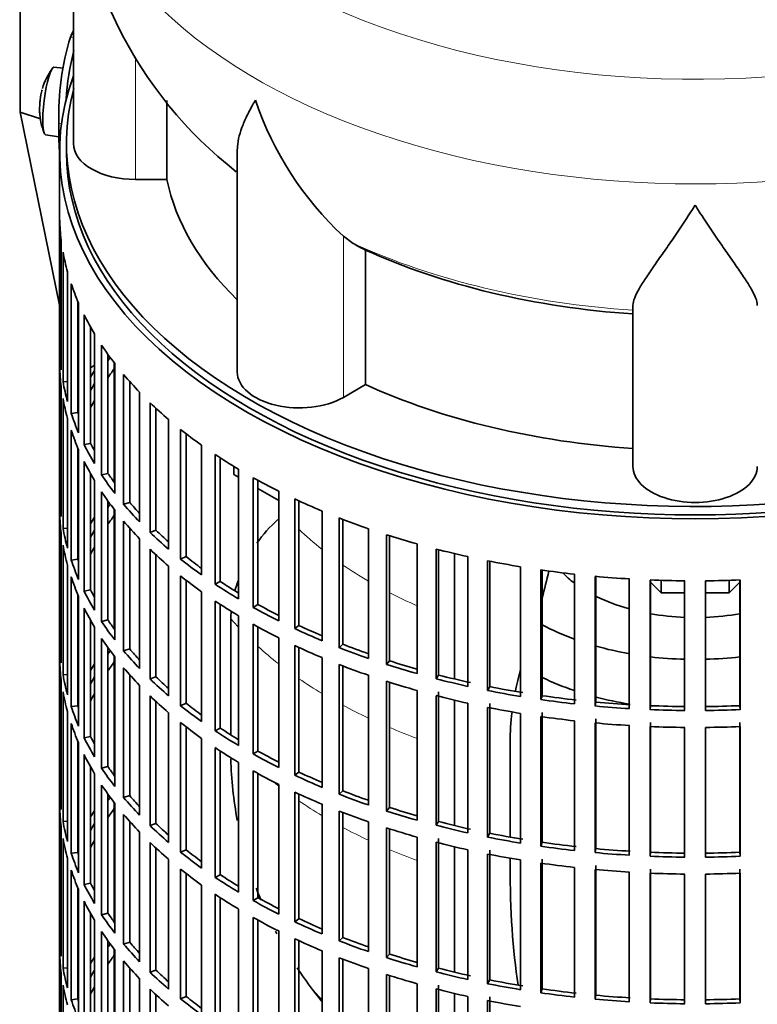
# Model space of a CAD drawing. Header units: millimetres. Extents: x 166 to 773, y -2956 to 2086.
# Tile 3 of 22: x 578 to 685, y -2845 to -2703. Entities that reach past the tile are written whole.
import ezdxf

# ---------------------------------------------------------------- set-up
doc = ezdxf.new("R2010")
doc.units = ezdxf.units.MM
for name, color, linetype in [('M5X8_UNI7687', 7, 'Continuous'), ('VSI134_DIFFUSORE', 7, 'Continuous'), ('VSI134_FILTRO_A', 7, 'Continuous'), ('VSI134_GIUNTO_8×', 7, 'Continuous'), ('VSI134_SUPPORTO_', 7, 'Continuous'), ('VSI134_TERMINALE', 7, 'Continuous')]:
    doc.layers.add(name, color=color, linetype=linetype)

# ---------------------------------------------------------------- blocks, each defined once
blk = doc.blocks.new('SE4')
at = {"layer": 'M5X8_UNI7687', "color": 7, "linetype": 'Continuous', "lineweight": 35}
for p, q in [((584.06, -2709.93), (582.75, -2709.81)), ((581.55, -2719.59), (583.47, -2719.89))]:
    blk.add_line(p, q, dxfattribs=at)
for start, end in [(144.9873, 163.3043), (166.4722, 175.0433), (182.7249, 201.02)]:
    blk.add_arc((590.66, -2715.75), 10, start, end, dxfattribs=at)
for centre, major_axis, ratio, start_param, end_param in [((582.15, -2714.7), (0.6, 4.89), 0.169759, 0.004788, 3.136805), ((590.68, -2715.66), (9.78, -2.08), 0.810411, 3.076577, 3.120069), ((589.14, -2713.75), (-7.36, -5.62), 0.747167, 5.690056, 5.839748), ((590.65, -2715.87), (9.94, -1.06), 0.589949, 3.115062, 3.229621)]:
    blk.add_ellipse(centre, major_axis=major_axis, ratio=ratio, start_param=start_param, end_param=end_param, dxfattribs=at)
at = {"layer": 'VSI134_DIFFUSORE', "color": 7, "linetype": 'Continuous', "lineweight": 35}
for p, q in [((585.57, -2677.8), (585.57, -2720.86)), ((599.09, -2726.05), (599.09, -2714.6)), ((609.29, -2721.76), (609.29, -2753.93)), ((594.57, -2726.05), (599.09, -2726.05)), ((626.08, -2735.3), (624.65, -2734.25)), ((627.86, -2755.75), (627.86, -2736.27)), ((666.57, -2767.62), (666.57, -2744.28)), ((624.65, -2757.6), (627.86, -2755.75))]:
    blk.add_line(p, q, dxfattribs=at)
at = {"layer": 'VSI134_DIFFUSORE', "color": 4, "linetype": 'Continuous', "lineweight": 9}
for p, q in [((594.57, -2726.05), (594.57, -2708.28)), ((624.65, -2757.6), (624.65, -2734.25))]:
    blk.add_line(p, q, dxfattribs=at)
at = {"layer": 'VSI134_DIFFUSORE', "color": 7, "linetype": 'Continuous', "lineweight": 35}
for centre, radius, start, end in [((646.89, -2676.69), 61.25, 181.0552, 231.9622), ((657.15, -2699.3), 47.73, 198.6373, 227.0857), ((633.99, -2722.91), 14.7, 237.4509, 245.3566)]:
    blk.add_arc(centre, radius, start, end, dxfattribs=at)
at = {"layer": 'VSI134_DIFFUSORE', "color": 4, "linetype": 'Continuous', "lineweight": 9}
for centre, major_axis, start_param, end_param in [((675.57, -2662.08), (85.67, 0), 2.812965, 6.283185), ((675.57, -2674.84), (-89.83, 0), 0, 3.209638), ((675.57, -2699.38), (-79.5, 0), 0.898849, 1.457346)]:
    blk.add_ellipse(centre, major_axis=major_axis, ratio=0.57735, start_param=start_param, end_param=end_param, dxfattribs=at)
at = {"layer": 'VSI134_DIFFUSORE', "color": 7, "linetype": 'Continuous', "lineweight": 35}
for centre, major_axis, start_param, end_param in [((594.57, -2720.86), (9, 0), 3.141593, 4.712389), ((675.57, -2720.86), (-77, 0), 0.117151, 0.534109), ((675.57, -2701.38), (-77, 0), 0.902549, 1.453645), ((618.29, -2753.93), (9, 0), 3.141593, 5.497787), ((675.57, -2720.86), (-77, 0), 0.902549, 1.453645), ((675.57, -2767.62), (-9, 0), 0, 3.141593)]:
    blk.add_ellipse(centre, major_axis=major_axis, ratio=0.57735, start_param=start_param, end_param=end_param, dxfattribs=at)
for points, knots in [([(609.29, -2721.78), (609.29, -2721.62), (609.3, -2721.46), (609.38, -2720.29), (609.67, -2719.23), (610.34, -2717.56), (610.6, -2716.99), (611.06, -2716.1), (611.22, -2715.79), (611.47, -2715.33), (611.6, -2715.1), (611.74, -2714.87), (611.83, -2714.71), (611.88, -2714.63), (611.93, -2714.55)], [0.4600931, 0.4600931, 0.4600931, 0.4600931, 0.5, 0.5, 0.75, 0.75, 0.875, 0.875, 0.9375, 0.9375, 0.96875, 0.984375, 0.984375, 1, 1, 1, 1]), ([(675.57, -2729.77), (675.43, -2729.98), (675.3, -2730.19), (675.03, -2730.61), (674.9, -2730.82), (674.5, -2731.44), (674.24, -2731.84), (673.45, -2733.03), (672.94, -2733.8), (671.92, -2735.28), (671.43, -2735.99), (670.48, -2737.34), (670.03, -2737.99), (669.18, -2739.21), (668.79, -2739.79), (668.25, -2740.61), (668.08, -2740.87), (667.75, -2741.39), (667.6, -2741.64), (667.19, -2742.36), (666.97, -2742.8), (666.66, -2743.6), (666.57, -2743.96), (666.57, -2744.28)], [0, 0, 0, 0, 0.03125, 0.03125, 0.0625, 0.0625, 0.125, 0.125, 0.25, 0.25, 0.375, 0.375, 0.5, 0.5, 0.625, 0.625, 0.6875, 0.6875, 0.75, 0.75, 0.875, 0.875, 1, 1, 1, 1]), ([(684.57, -2744.28), (684.57, -2743.96), (684.48, -2743.6), (684.16, -2742.8), (683.94, -2742.36), (683.53, -2741.64), (683.38, -2741.39), (683.06, -2740.87), (682.89, -2740.61), (682.35, -2739.79), (681.95, -2739.21), (681.1, -2737.99), (680.65, -2737.35), (679.71, -2735.99), (679.21, -2735.28), (678.2, -2733.8), (677.68, -2733.04), (676.89, -2731.85), (676.63, -2731.44), (676.23, -2730.82), (676.1, -2730.61), (675.83, -2730.19), (675.7, -2729.98), (675.57, -2729.77)], [0, 0, 0, 0, 0.125, 0.125, 0.25, 0.25, 0.3125, 0.3125, 0.375, 0.375, 0.5, 0.5, 0.625, 0.625, 0.75, 0.75, 0.875, 0.875, 0.9375, 0.9375, 0.96875, 0.96875, 1, 1, 1, 1])]:
    blk.add_open_spline(points, degree=3, knots=knots, dxfattribs=at)
at = {"layer": 'VSI134_FILTRO_A', "color": 7, "linetype": 'Continuous', "lineweight": 35}
for p, q in [((583.57, -2722.08), (583.57, -2886.2)), ((583.58, -2731.94), (583.58, -2750.72)), ((583.8, -2734.82), (583.8, -2753.6)), ((584.06, -2736.56), (584.06, -2755.34)), ((584.71, -2739.43), (584.71, -2758.2)), ((585.24, -2741.15), (585.24, -2759.93)), ((586.22, -2743.72), (586.22, -2759.8)), ((586.32, -2743.97), (586.32, -2762.74)), ((587.1, -2745.65), (587.1, -2764.43)), ((588.06, -2747.46), (588.06, -2764.26)), ((588.61, -2748.41), (588.61, -2767.19)), ((589.64, -2750.05), (589.64, -2768.83)), ((583.8, -2750.71), (583.58, -2750.72)), ((590.57, -2751.39), (590.57, -2768.61)), ((591.56, -2752.72), (591.56, -2771.5)), ((583.58, -2753.17), (583.58, -2771.95)), ((592.84, -2754.3), (592.84, -2773.08)), ((584.71, -2755.29), (584.06, -2755.34)), ((593.72, -2755.33), (593.72, -2772.81)), ((583.8, -2756.05), (583.8, -2774.83)), ((595.15, -2756.86), (595.15, -2775.64)), ((584.06, -2757.79), (584.06, -2776.57)), ((596.66, -2758.38), (596.66, -2777.15)), ((586.22, -2759.8), (585.24, -2759.93)), ((597.5, -2759.17), (597.5, -2776.84)), ((584.71, -2760.65), (584.71, -2779.43)), ((599.35, -2760.81), (599.35, -2779.59)), ((585.24, -2762.38), (585.24, -2781.16)), ((601.08, -2762.24), (601.08, -2781.02)), ((601.88, -2762.86), (601.88, -2780.67)), ((588.06, -2764.26), (587.1, -2764.43)), ((604.13, -2764.53), (604.13, -2783.31)), ((586.22, -2764.95), (586.22, -2781.03)), ((586.32, -2765.19), (586.32, -2783.97)), ((606.07, -2765.87), (606.07, -2784.65)), ((587.1, -2766.88), (587.1, -2785.66)), ((606.81, -2766.36), (606.81, -2784.26)), ((588.06, -2768.69), (588.06, -2785.49)), ((590.57, -2768.61), (589.64, -2768.83)), ((609.45, -2768), (609.45, -2786.78)), ((588.61, -2769.64), (588.61, -2788.42)), ((611.59, -2769.24), (611.59, -2788.02)), ((612.27, -2769.61), (612.27, -2787.59)), ((589.64, -2771.28), (589.64, -2790.06)), ((615.28, -2771.19), (615.28, -2789.97)), ((583.8, -2771.94), (583.58, -2771.95)), ((590.57, -2772.62), (590.57, -2789.84)), ((593.72, -2772.81), (592.84, -2773.08)), ((617.6, -2772.31), (617.6, -2791.09)), ((618.21, -2772.59), (618.21, -2790.63)), ((583.58, -2774.4), (583.58, -2793.18)), ((591.56, -2773.95), (591.56, -2792.72)), ((621.56, -2774.07), (621.56, -2792.85)), ((592.84, -2775.53), (592.84, -2794.31)), ((624.04, -2775.07), (624.04, -2793.85)), ((624.58, -2775.28), (624.58, -2793.36)), ((583.8, -2777.28), (583.8, -2796.06)), ((584.71, -2776.52), (584.06, -2776.57)), ((593.72, -2776.55), (593.72, -2794.04)), ((597.5, -2776.84), (596.66, -2777.15)), ((628.26, -2776.62), (628.26, -2795.4)), ((595.15, -2778.09), (595.15, -2796.87)), ((630.88, -2777.49), (630.88, -2796.27)), ((631.34, -2777.64), (631.34, -2795.76)), ((584.06, -2779.02), (584.06, -2797.8)), ((596.66, -2779.6), (596.66, -2798.38)), ((635.32, -2778.83), (635.32, -2797.61)), ((638.06, -2779.57), (638.06, -2798.35)), ((638.44, -2779.66), (638.44, -2797.81)), ((586.22, -2781.03), (585.24, -2781.16)), ((597.5, -2780.4), (597.5, -2798.07)), ((601.88, -2780.67), (601.08, -2781.02)), ((642.68, -2780.67), (642.68, -2799.45)), ((645.53, -2781.27), (645.53, -2800.05)), ((645.83, -2781.33), (645.83, -2799.5)), ((584.71, -2781.88), (584.71, -2800.66)), ((599.35, -2782.04), (599.35, -2800.82)), ((650.3, -2782.14), (650.3, -2800.92)), ((653.22, -2782.59), (653.22, -2801.37)), ((653.44, -2782.62), (653.44, -2800.81)), ((585.24, -2783.6), (585.24, -2802.38)), ((601.08, -2783.47), (601.08, -2802.25)), ((601.88, -2784.09), (601.88, -2801.9)), ((606.81, -2784.26), (606.07, -2784.65)), ((658.1, -2783.21), (658.1, -2801.99)), ((661.08, -2783.52), (661.08, -2802.3)), ((661.21, -2783.53), (661.21, -2801.72)), ((666.04, -2783.89), (666.04, -2802.67)), ((669.06, -2784.05), (669.06, -2802.83)), ((669.1, -2784.05), (669.1, -2802.25)), ((674.05, -2784.17), (674.05, -2802.95)), ((677.08, -2784.17), (677.08, -2802.95)), ((682.03, -2784.05), (682.03, -2802.25)), ((682.07, -2784.05), (682.07, -2802.83)), ((588.06, -2785.49), (587.1, -2785.66)), ((604.13, -2785.76), (604.13, -2804.54)), ((586.22, -2786.18), (586.22, -2802.26)), ((586.32, -2786.42), (586.32, -2805.2)), ((606.07, -2787.1), (606.07, -2805.88)), ((587.1, -2788.11), (587.1, -2806.89)), ((606.81, -2787.59), (606.81, -2805.49)), ((612.27, -2787.59), (611.59, -2788.02)), ((588.06, -2789.92), (588.06, -2806.72)), ((590.57, -2789.84), (589.64, -2790.06)), ((609.45, -2789.23), (609.45, -2808.01)), ((588.61, -2790.86), (588.61, -2809.64)), ((611.59, -2790.46), (611.59, -2809.24)), ((612.27, -2790.84), (612.27, -2808.82)), ((618.21, -2790.63), (617.6, -2791.09)), ((589.64, -2792.51), (589.64, -2811.29)), ((615.28, -2792.41), (615.28, -2811.19)), ((583.8, -2793.17), (583.58, -2793.18)), ((590.57, -2793.85), (590.57, -2811.07)), ((593.72, -2794.04), (592.84, -2794.31)), ((617.6, -2793.54), (617.6, -2812.32)), ((618.21, -2793.82), (618.21, -2811.86)), ((624.58, -2793.36), (624.04, -2793.85)), ((583.58, -2795.62), (583.58, -2814.4)), ((591.56, -2795.17), (591.56, -2813.95)), ((621.56, -2795.3), (621.56, -2814.08)), ((631.34, -2795.76), (630.88, -2796.27)), ((592.84, -2796.76), (592.84, -2815.54)), ((624.04, -2796.3), (624.04, -2815.08)), ((624.58, -2796.51), (624.58, -2814.59)), ((583.8, -2798.51), (583.8, -2817.29)), ((584.71, -2797.75), (584.06, -2797.8)), ((593.72, -2797.78), (593.72, -2815.27)), ((597.5, -2798.07), (596.66, -2798.38)), ((628.26, -2797.85), (628.26, -2816.63)), ((630.88, -2798.72), (630.88, -2817.5)), ((638.44, -2797.81), (638.06, -2798.35)), ((595.15, -2799.32), (595.15, -2818.1)), ((631.34, -2798.87), (631.34, -2816.99)), ((635.32, -2800.06), (635.32, -2818.84)), ((645.83, -2799.5), (645.53, -2800.05)), ((584.06, -2800.25), (584.06, -2819.03)), ((596.66, -2800.83), (596.66, -2819.61)), ((638.06, -2800.8), (638.06, -2819.57)), ((638.44, -2800.26), (638.44, -2819.04)), ((653.44, -2800.81), (653.22, -2801.37)), ((586.22, -2802.26), (585.24, -2802.38)), ((597.5, -2801.63), (597.5, -2819.3)), ((601.88, -2801.9), (601.08, -2802.25)), ((642.68, -2801.9), (642.68, -2820.68)), ((645.53, -2802.5), (645.53, -2821.28)), ((645.83, -2801.95), (645.83, -2820.73)), ((661.21, -2801.72), (661.08, -2802.3)), ((669.1, -2802.25), (669.06, -2802.83)), ((682.03, -2802.25), (682.07, -2802.83)), ((584.71, -2803.11), (584.71, -2821.89)), ((599.35, -2803.27), (599.35, -2822.05)), ((650.3, -2803.37), (650.3, -2822.15)), ((653.22, -2803.82), (653.22, -2822.6)), ((653.44, -2803.25), (653.44, -2822.03)), ((658.1, -2804.44), (658.1, -2823.22)), ((661.21, -2804.17), (661.21, -2822.95)), ((585.24, -2804.83), (585.24, -2823.61)), ((601.08, -2804.7), (601.08, -2823.48)), ((601.88, -2805.32), (601.88, -2823.13)), ((606.81, -2805.49), (606.07, -2805.88)), ((661.08, -2804.75), (661.08, -2823.53)), ((666.04, -2805.12), (666.04, -2823.9)), ((669.06, -2805.28), (669.06, -2824.06)), ((669.1, -2804.7), (669.1, -2823.48)), ((674.05, -2805.4), (674.05, -2824.18)), ((677.08, -2805.4), (677.08, -2824.18)), ((682.03, -2804.7), (682.03, -2823.48)), ((682.07, -2805.28), (682.07, -2824.06)), ((588.06, -2806.72), (587.1, -2806.89)), ((604.13, -2806.99), (604.13, -2825.77)), ((586.22, -2807.41), (586.22, -2823.49)), ((586.32, -2807.65), (586.32, -2826.43)), ((606.07, -2808.33), (606.07, -2827.11)), ((587.1, -2809.34), (587.1, -2828.12)), ((606.81, -2808.81), (606.81, -2826.72)), ((612.27, -2808.82), (611.59, -2809.24)), ((588.06, -2811.15), (588.06, -2827.95)), ((590.57, -2811.07), (589.64, -2811.29)), ((609.45, -2810.46), (609.45, -2829.24)), ((588.61, -2812.09), (588.61, -2830.87)), ((611.59, -2811.69), (611.59, -2830.47)), ((612.27, -2812.07), (612.27, -2830.05)), ((618.21, -2811.86), (617.6, -2812.32)), ((583.8, -2814.4), (583.58, -2814.4)), ((589.64, -2813.74), (589.64, -2832.52)), ((615.28, -2813.64), (615.28, -2832.42)), ((590.57, -2815.08), (590.57, -2832.29)), ((593.72, -2815.27), (592.84, -2815.54)), ((617.6, -2814.77), (617.6, -2833.55)), ((618.21, -2815.05), (618.21, -2833.09)), ((624.58, -2814.59), (624.04, -2815.08)), ((583.58, -2816.85), (583.58, -2835.63)), ((591.56, -2816.4), (591.56, -2835.18)), ((621.56, -2816.52), (621.56, -2835.3)), ((631.34, -2816.99), (630.88, -2817.5)), ((592.84, -2817.99), (592.84, -2836.77)), ((624.04, -2817.53), (624.04, -2836.31)), ((624.58, -2817.74), (624.58, -2835.82)), ((583.8, -2819.74), (583.8, -2838.52)), ((584.71, -2818.98), (584.06, -2819.03)), ((593.72, -2819.01), (593.72, -2836.5)), ((597.5, -2819.3), (596.66, -2819.61)), ((628.26, -2819.08), (628.26, -2837.86)), ((630.88, -2819.95), (630.88, -2838.73)), ((631.34, -2820.1), (631.34, -2838.22)), ((638.44, -2819.04), (638.06, -2819.57)), ((584.06, -2821.48), (584.06, -2840.26)), ((595.15, -2820.55), (595.15, -2839.33)), ((635.32, -2821.29), (635.32, -2840.06)), ((638.44, -2821.49), (638.44, -2840.27)), ((645.83, -2820.73), (645.53, -2821.28)), ((596.66, -2822.06), (596.66, -2840.84)), ((597.5, -2822.86), (597.5, -2840.53)), ((638.06, -2822.02), (638.06, -2840.8)), ((653.44, -2822.03), (653.22, -2822.6)), ((661.21, -2822.95), (661.08, -2823.53)), ((584.71, -2824.34), (584.71, -2843.12)), ((586.22, -2823.49), (585.24, -2823.61)), ((601.88, -2823.13), (601.08, -2823.48)), ((642.68, -2823.13), (642.68, -2841.91)), ((645.53, -2823.73), (645.53, -2842.51)), ((645.83, -2823.18), (645.83, -2841.96)), ((669.1, -2823.48), (669.06, -2824.06)), ((682.03, -2823.48), (682.07, -2824.06)), ((599.35, -2824.5), (599.35, -2843.28)), ((650.3, -2824.59), (650.3, -2843.37)), ((653.22, -2825.05), (653.22, -2843.83)), ((653.44, -2824.48), (653.44, -2843.26)), ((658.1, -2825.67), (658.1, -2844.45)), ((661.21, -2825.4), (661.21, -2844.18)), ((585.24, -2826.06), (585.24, -2844.84)), ((601.08, -2825.93), (601.08, -2844.71)), ((601.88, -2826.55), (601.88, -2844.36)), ((606.81, -2826.72), (606.07, -2827.11)), ((661.08, -2825.98), (661.08, -2844.76)), ((666.04, -2826.35), (666.04, -2845.13)), ((669.06, -2826.5), (669.06, -2845.28)), ((669.1, -2825.93), (669.1, -2844.71)), ((674.05, -2826.63), (674.05, -2845.41)), ((677.08, -2826.63), (677.08, -2845.41)), ((682.03, -2825.93), (682.03, -2844.71)), ((682.07, -2826.5), (682.07, -2845.28)), ((586.22, -2828.64), (586.22, -2844.72)), ((588.06, -2827.95), (587.1, -2828.12)), ((604.13, -2828.22), (604.13, -2847)), ((586.32, -2828.88), (586.32, -2847.66)), ((606.07, -2829.56), (606.07, -2848.34)), ((606.81, -2830.04), (606.81, -2847.95)), ((612.27, -2830.05), (611.59, -2830.47)), ((587.1, -2830.57), (587.1, -2849.35)), ((588.06, -2832.38), (588.06, -2849.18)), ((590.57, -2832.29), (589.64, -2832.52)), ((609.45, -2831.69), (609.45, -2850.47)), ((611.59, -2832.92), (611.59, -2851.7)), ((588.61, -2833.32), (588.61, -2852.1)), ((612.27, -2833.3), (612.27, -2851.28)), ((618.21, -2833.09), (617.6, -2833.55)), ((583.8, -2835.63), (583.58, -2835.63)), ((589.64, -2834.97), (589.64, -2853.74)), ((615.28, -2834.87), (615.28, -2853.65)), ((624.58, -2835.82), (624.04, -2836.31)), ((590.57, -2836.3), (590.57, -2853.52)), ((593.72, -2836.5), (592.84, -2836.77)), ((617.6, -2836), (617.6, -2854.78)), ((618.21, -2836.28), (618.21, -2854.32)), ((583.58, -2838.08), (583.58, -2856.86)), ((591.56, -2837.63), (591.56, -2856.41)), ((621.56, -2837.75), (621.56, -2856.53)), ((631.34, -2838.22), (630.88, -2838.73)), ((592.84, -2839.22), (592.84, -2858)), ((624.04, -2838.76), (624.04, -2857.54)), ((624.58, -2838.96), (624.58, -2857.05)), ((583.8, -2840.97), (583.8, -2859.75)), ((584.71, -2840.21), (584.06, -2840.26)), ((593.72, -2840.24), (593.72, -2857.73)), ((597.5, -2840.53), (596.66, -2840.84)), ((628.26, -2840.31), (628.26, -2859.09)), ((630.88, -2841.18), (630.88, -2859.96)), ((631.34, -2841.33), (631.34, -2859.45)), ((638.44, -2840.27), (638.06, -2840.8)), ((584.06, -2842.71), (584.06, -2861.49)), ((595.15, -2841.78), (595.15, -2860.56)), ((635.32, -2842.51), (635.32, -2861.29)), ((638.44, -2842.72), (638.44, -2861.5)), ((645.83, -2841.96), (645.53, -2842.51)), ((596.66, -2843.29), (596.66, -2862.07)), ((597.5, -2844.09), (597.5, -2861.76)), ((601.88, -2844.36), (601.08, -2844.71)), ((638.06, -2843.25), (638.06, -2862.03)), ((642.68, -2844.36), (642.68, -2863.14)), ((653.44, -2843.26), (653.22, -2843.83)), ((661.21, -2844.18), (661.08, -2844.76)), ((586.22, -2844.72), (585.24, -2844.84)), ((645.53, -2844.96), (645.53, -2863.74)), ((645.83, -2844.4), (645.83, -2863.18)), ((669.1, -2844.71), (669.06, -2845.28)), ((682.03, -2844.71), (682.07, -2845.28))]:
    blk.add_line(p, q, dxfattribs=at)
for centre, major_axis, start_param, end_param in [((675.57, -2722.08), (-92, 0), -0.208894, 3.350487), ((675.57, -2722.08), (-91, 0), 0, 3.141593), ((675.57, -2731.06), (-92, 0), 0.016456, 0.07081), ((675.57, -2731.06), (-92, 0), 0.103722, 0.158077), ((675.57, -2731.06), (-92, 0), 0.190989, 0.245343), ((675.57, -2731.06), (-92, 0), 0.278255, 0.33261), ((675.57, -2731.06), (-92, 0), 0.365522, 0.419876), ((675.57, -2749.84), (-92, 0), 0.016456, 0.07081), ((675.57, -2771.07), (-91, 0), -0.374965, -0.365223), ((675.57, -2752.29), (-92, 0), 0.016456, 0.07081), ((675.57, -2771.07), (-92, 0), -0.33261, -0.313806), ((675.57, -2773.52), (-91, 0), -0.394539, -0.365223), ((675.57, -2731.06), (-92, 0), 0.452788, 0.507143), ((675.57, -2749.84), (-92, 0), 0.103722, 0.158077), ((675.57, -2771.07), (-91, 0), -0.299174, -0.277957), ((675.57, -2752.29), (-92, 0), 0.103722, 0.158077), ((675.57, -2773.52), (-91, 0), -0.299174, -0.277957), ((675.57, -2731.06), (-92, 0), 0.540055, 0.594409), ((675.57, -2749.84), (-92, 0), 0.190989, 0.245343), ((675.57, -2749.84), (-91, 0), 0.19069, 0.196715), ((675.57, -2752.29), (-92, 0), 0.190989, 0.245343), ((675.57, -2731.06), (-92, 0), 0.627321, 0.681676), ((675.57, -2749.84), (-92, 0), 0.278255, 0.33261), ((675.57, -2749.84), (-91, 0), 0.277957, 0.299174), ((675.57, -2731.06), (-92, 0), 0.714588, 0.768942), ((675.57, -2752.29), (-92, 0), 0.278255, 0.33261), ((675.57, -2749.84), (-91, 0), 0.365223, 0.394539), ((675.57, -2749.84), (-92, 0), 0.365522, 0.419876), ((675.57, -2731.06), (-92, 0), 0.801854, 0.856209), ((675.57, -2752.29), (-92, 0), 0.365522, 0.419876), ((675.57, -2771.07), (-92, 0), 0.016456, 0.07081), ((675.57, -2792.3), (-91, 0), -0.374965, -0.365223), ((675.57, -2749.84), (-92, 0), 0.452788, 0.507143), ((675.57, -2749.84), (-91, 0), 0.45249, 0.486998), ((675.57, -2731.06), (-92, 0), 0.889121, 0.943475), ((675.57, -2773.52), (-92, 0), 0.016456, 0.07081), ((675.57, -2792.3), (-92, 0), -0.33261, -0.313806), ((675.57, -2794.75), (-91, 0), -0.394539, -0.365223), ((675.57, -2752.29), (-92, 0), 0.452788, 0.507143), ((675.57, -2731.06), (-92, 0), 0.976387, 1.030742), ((675.57, -2771.07), (-92, 0), 0.103722, 0.158077), ((675.57, -2792.3), (-91, 0), -0.299174, -0.277957), ((675.57, -2749.84), (-92, 0), 0.540055, 0.594409), ((675.57, -2749.84), (-91, 0), 0.539756, 0.577951), ((675.57, -2731.06), (-92, 0), 1.063654, 1.118008), ((675.57, -2773.52), (-92, 0), 0.103722, 0.158077), ((675.57, -2794.75), (-91, 0), -0.299174, -0.277957), ((675.57, -2752.29), (-92, 0), 0.540055, 0.594409), ((675.57, -2731.06), (-92, 0), 1.15092, 1.205275), ((675.57, -2771.07), (-92, 0), 0.190989, 0.245343), ((675.57, -2771.07), (-91, 0), 0.19069, 0.196715), ((675.57, -2749.84), (-92, 0), 0.627321, 0.681676), ((675.57, -2749.84), (-91, 0), 0.627022, 0.668018), ((675.57, -2731.06), (-92, 0), 1.238186, 1.292541), ((675.57, -2731.06), (-92, 0), 1.325453, 1.379807), ((675.57, -2773.52), (-92, 0), 0.190989, 0.245343), ((675.57, -2752.29), (-92, 0), 0.627321, 0.681676), ((675.57, -2749.84), (-91, 0), 0.714289, 0.757518), ((675.57, -2731.06), (-92, 0), 1.412719, 1.467074), ((675.57, -2731.06), (-92, 0), 1.499986, 1.55434), ((675.57, -2731.06), (92, 0), 4.728845, 4.783199), ((675.57, -2771.07), (-92, 0), 0.278255, 0.33261), ((675.57, -2771.07), (-91, 0), 0.277957, 0.299174), ((675.57, -2749.84), (-92, 0), 0.714588, 0.768942), ((675.57, -2752.29), (-92, 0), 0.714588, 0.768942), ((675.57, -2773.52), (-92, 0), 0.278255, 0.33261), ((675.57, -2749.84), (-92, 0), 0.801854, 0.856209), ((675.57, -2749.84), (-91, 0), 0.801555, 0.846635), ((675.57, -2771.07), (-92, 0), 0.365522, 0.419876), ((675.57, -2771.07), (-91, 0), 0.365223, 0.394539), ((675.57, -2752.29), (-92, 0), 0.801854, 0.856209), ((675.57, -2749.84), (-92, 0), 0.889121, 0.943475), ((675.57, -2749.84), (-91, 0), 0.888822, 0.935485), ((675.57, -2773.52), (-92, 0), 0.365522, 0.419876), ((675.57, -2792.3), (-92, 0), 0.016456, 0.07081), ((675.57, -2813.53), (-91, 0), -0.374965, -0.365223), ((675.57, -2771.07), (-92, 0), 0.452788, 0.507143), ((675.57, -2771.07), (-91, 0), 0.45249, 0.486998), ((675.57, -2752.29), (-92, 0), 0.889121, 0.943475), ((675.57, -2749.84), (-92, 0), 0.976387, 1.030742), ((675.57, -2749.84), (-91, 0), 0.976088, 1.024141), ((675.57, -2794.75), (-92, 0), 0.016456, 0.07081), ((675.57, -2815.98), (-91, 0), -0.394539, -0.365223), ((675.57, -2749.84), (-91, 0), 1.063355, 1.112655), ((675.57, -2813.53), (-92, 0), -0.33261, -0.313806), ((675.57, -2773.52), (-92, 0), 0.452788, 0.507143), ((675.57, -2752.29), (-92, 0), 0.976387, 1.030742), ((675.57, -2749.84), (-92, 0), 1.063654, 1.118008), ((675.57, -2792.3), (-92, 0), 0.103722, 0.158077), ((675.57, -2813.53), (-91, 0), -0.299174, -0.277957), ((675.57, -2771.07), (-92, 0), 0.540055, 0.594409), ((675.57, -2771.07), (-91, 0), 0.539756, 0.577951), ((675.57, -2752.29), (-92, 0), 1.063654, 1.118008), ((675.57, -2749.84), (-92, 0), 1.15092, 1.205275), ((675.57, -2749.84), (-91, 0), 1.150621, 1.205573), ((675.57, -2749.84), (-92, 0), 1.238186, 1.292541), ((675.57, -2749.84), (-91, 0), 1.237888, 1.29284), ((675.57, -2794.75), (-92, 0), 0.103722, 0.158077), ((675.57, -2815.98), (-91, 0), -0.299174, -0.277957), ((675.57, -2773.52), (-92, 0), 0.540055, 0.594409), ((675.57, -2752.29), (-92, 0), 1.15092, 1.205275), ((675.57, -2749.84), (-92, 0), 1.325453, 1.379807), ((675.57, -2749.84), (-91, 0), 1.325154, 1.380106), ((675.57, -2792.3), (-92, 0), 0.190989, 0.245343), ((675.57, -2792.3), (-91, 0), 0.19069, 0.196715), ((675.57, -2771.07), (-92, 0), 0.627321, 0.681676), ((675.57, -2771.07), (-91, 0), 0.627022, 0.668018), ((675.57, -2752.29), (-92, 0), 1.238186, 1.292541), ((675.57, -2749.84), (-92, 0), 1.412719, 1.467074), ((675.57, -2749.84), (-91, 0), 1.412421, 1.467373), ((675.57, -2749.84), (-92, 0), 1.499986, 1.55434), ((675.57, -2749.84), (-91, 0), 1.499687, 1.554639), ((675.57, -2749.84), (91, 0), 4.728546, 4.783498), ((675.57, -2749.84), (92, 0), 4.728845, 4.783199), ((675.57, -2752.29), (-92, 0), 1.325453, 1.379807), ((675.57, -2794.75), (-92, 0), 0.190989, 0.245343), ((675.57, -2773.52), (-92, 0), 0.627321, 0.681676), ((675.57, -2771.07), (-92, 0), 0.714588, 0.768942), ((675.57, -2771.07), (-91, 0), 0.714289, 0.757518), ((675.57, -2752.29), (-92, 0), 1.412719, 1.467074), ((675.57, -2752.29), (-92, 0), 1.499986, 1.55434), ((675.57, -2752.29), (92, 0), 4.728845, 4.783199), ((675.57, -2792.3), (-92, 0), 0.278255, 0.33261), ((675.57, -2792.3), (-91, 0), 0.277957, 0.299174), ((675.57, -2773.52), (-92, 0), 0.714588, 0.768942), ((675.57, -2794.75), (-92, 0), 0.278255, 0.33261), ((675.57, -2771.07), (-92, 0), 0.801854, 0.856209), ((675.57, -2771.07), (-91, 0), 0.801555, 0.846635), ((675.57, -2792.3), (-92, 0), 0.365522, 0.419876), ((675.57, -2792.3), (-91, 0), 0.365223, 0.394539), ((675.57, -2773.52), (-92, 0), 0.801854, 0.856209), ((675.57, -2771.07), (-92, 0), 0.889121, 0.943475), ((675.57, -2771.07), (-91, 0), 0.888822, 0.935485), ((675.57, -2813.53), (-92, 0), 0.016456, 0.07081), ((675.57, -2794.75), (-92, 0), 0.365522, 0.419876), ((675.57, -2834.76), (-91, 0), -0.374965, -0.365223), ((675.57, -2792.3), (-92, 0), 0.452788, 0.507143), ((675.57, -2792.3), (-91, 0), 0.45249, 0.486998), ((675.57, -2773.52), (-92, 0), 0.889121, 0.943475), ((675.57, -2771.07), (-92, 0), 0.976387, 1.030742), ((675.57, -2771.07), (-91, 0), 0.976088, 1.024141), ((675.57, -2815.98), (-92, 0), 0.016456, 0.07081), ((675.57, -2837.21), (-91, 0), -0.394539, -0.365223), ((675.57, -2771.07), (-91, 0), 1.063355, 1.112655), ((675.57, -2834.76), (-92, 0), -0.33261, -0.313806), ((675.57, -2794.75), (-92, 0), 0.452788, 0.507143), ((675.57, -2773.52), (-92, 0), 0.976387, 1.030742), ((675.57, -2771.07), (-92, 0), 1.063654, 1.118008), ((675.57, -2813.53), (-92, 0), 0.103722, 0.158077), ((675.57, -2834.76), (-91, 0), -0.299174, -0.277957), ((675.57, -2792.3), (-92, 0), 0.540055, 0.594409), ((675.57, -2792.3), (-91, 0), 0.539756, 0.577951), ((675.57, -2773.52), (-92, 0), 1.063654, 1.118008), ((675.57, -2771.07), (-92, 0), 1.15092, 1.205275), ((675.57, -2771.07), (-91, 0), 1.150621, 1.205573), ((675.57, -2815.98), (-92, 0), 0.103722, 0.158077), ((675.57, -2771.07), (-92, 0), 1.238186, 1.292541), ((675.57, -2771.07), (-91, 0), 1.237888, 1.29284), ((675.57, -2837.21), (-91, 0), -0.299174, -0.277957), ((675.57, -2794.75), (-92, 0), 0.540055, 0.594409), ((675.57, -2773.52), (-92, 0), 1.15092, 1.205275), ((675.57, -2771.07), (-92, 0), 1.325453, 1.379807), ((675.57, -2771.07), (-91, 0), 1.325154, 1.380106), ((675.57, -2771.07), (-91, 0), 1.412421, 1.467373), ((675.57, -2813.53), (-92, 0), 0.190989, 0.245343), ((675.57, -2813.53), (-91, 0), 0.19069, 0.196715), ((675.57, -2792.3), (-92, 0), 0.627321, 0.681676), ((675.57, -2792.3), (-91, 0), 0.627022, 0.668018), ((675.57, -2773.52), (-92, 0), 1.238186, 1.292541), ((675.57, -2771.07), (-92, 0), 1.412719, 1.467074), ((675.57, -2771.07), (-92, 0), 1.499986, 1.55434), ((675.57, -2771.07), (-91, 0), 1.499687, 1.554639), ((675.57, -2771.07), (91, 0), 4.728546, 4.783498), ((675.57, -2771.07), (92, 0), 4.728845, 4.783199), ((675.57, -2773.52), (-92, 0), 1.325453, 1.379807), ((675.57, -2815.98), (-92, 0), 0.190989, 0.245343), ((675.57, -2794.75), (-92, 0), 0.627321, 0.681676), ((675.57, -2792.3), (-92, 0), 0.714588, 0.768942), ((675.57, -2792.3), (-91, 0), 0.714289, 0.757518), ((675.57, -2773.52), (-92, 0), 1.412719, 1.467074), ((675.57, -2773.52), (-92, 0), 1.499986, 1.55434), ((675.57, -2773.52), (92, 0), 4.728845, 4.783199), ((675.57, -2813.53), (-92, 0), 0.278255, 0.33261), ((675.57, -2813.53), (-91, 0), 0.277957, 0.299174), ((675.57, -2794.75), (-92, 0), 0.714588, 0.768942), ((675.57, -2792.3), (-91, 0), 0.801555, 0.846635), ((675.57, -2815.98), (-92, 0), 0.278255, 0.33261), ((675.57, -2792.3), (-92, 0), 0.801854, 0.856209), ((675.57, -2813.53), (-92, 0), 0.365522, 0.419876), ((675.57, -2813.53), (-91, 0), 0.365223, 0.394539), ((675.57, -2794.75), (-92, 0), 0.801854, 0.856209), ((675.57, -2792.3), (-92, 0), 0.889121, 0.943475), ((675.57, -2792.3), (-91, 0), 0.888822, 0.935485), ((675.57, -2834.76), (-92, 0), 0.016456, 0.07081), ((675.57, -2815.98), (-92, 0), 0.365522, 0.419876), ((675.57, -2792.3), (-91, 0), 0.976088, 1.024141), ((675.57, -2855.99), (-91, 0), -0.374965, -0.365223), ((675.57, -2813.53), (-92, 0), 0.452788, 0.507143), ((675.57, -2813.53), (-91, 0), 0.45249, 0.486998), ((675.57, -2794.75), (-92, 0), 0.889121, 0.943475), ((675.57, -2792.3), (-92, 0), 0.976387, 1.030742), ((675.57, -2837.21), (-92, 0), 0.016456, 0.07081), ((675.57, -2855.99), (-92, 0), -0.33261, -0.313806), ((675.57, -2858.44), (-91, 0), -0.394539, -0.365223), ((675.57, -2792.3), (-91, 0), 1.063355, 1.112655), ((675.57, -2815.98), (-92, 0), 0.452788, 0.507143), ((675.57, -2794.75), (-92, 0), 0.976387, 1.030742), ((675.57, -2792.3), (-92, 0), 1.063654, 1.118008), ((675.57, -2834.76), (-92, 0), 0.103722, 0.158077), ((675.57, -2855.99), (-91, 0), -0.299174, -0.277957), ((675.57, -2813.53), (-92, 0), 0.540055, 0.594409), ((675.57, -2813.53), (-91, 0), 0.539756, 0.577951), ((675.57, -2794.75), (-92, 0), 1.063654, 1.118008), ((675.57, -2792.3), (-92, 0), 1.15092, 1.205275), ((675.57, -2792.3), (-91, 0), 1.150621, 1.205573), ((675.57, -2837.21), (-92, 0), 0.103722, 0.158077), ((675.57, -2792.3), (-92, 0), 1.238186, 1.292541), ((675.57, -2792.3), (-91, 0), 1.237888, 1.29284), ((675.57, -2858.44), (-91, 0), -0.299174, -0.277957), ((675.57, -2815.98), (-92, 0), 0.540055, 0.594409), ((675.57, -2813.53), (-91, 0), 0.627022, 0.668018), ((675.57, -2794.75), (-92, 0), 1.15092, 1.205275), ((675.57, -2792.3), (-92, 0), 1.325453, 1.379807), ((675.57, -2792.3), (-91, 0), 1.325154, 1.380106), ((675.57, -2792.3), (-91, 0), 1.412421, 1.467373), ((675.57, -2834.76), (-92, 0), 0.190989, 0.245343), ((675.57, -2834.76), (-91, 0), 0.19069, 0.196715), ((675.57, -2813.53), (-92, 0), 0.627321, 0.681676), ((675.57, -2794.75), (-92, 0), 1.238186, 1.292541), ((675.57, -2792.3), (-92, 0), 1.412719, 1.467074), ((675.57, -2792.3), (-92, 0), 1.499986, 1.55434), ((675.57, -2792.3), (-91, 0), 1.499687, 1.554639), ((675.57, -2792.3), (91, 0), 4.728546, 4.783498), ((675.57, -2792.3), (92, 0), 4.728845, 4.783199)]:
    blk.add_ellipse(centre, major_axis=major_axis, ratio=0.57735, start_param=start_param, end_param=end_param, dxfattribs=at)
at = {"layer": 'VSI134_GIUNTO_8×', "color": 7, "linetype": 'Continuous', "lineweight": 35}
for centre, major_axis, start_param, end_param in [((675.57, -2776.79), (-22, 0), 0.512266, 0.653708), ((675.57, -2776.79), (-22, 0), 0.860097, 1.12301), ((675.57, -2776.79), (-22, 0), 1.272507, 1.501929), ((675.57, -2776.79), (-22, 0), 1.639664, 1.869086), ((675.57, -2776.79), (-32.5, 0), 0.821803, 1.003487), ((675.57, -2776.79), (-32.5, 0), 1.113415, 1.273341), ((675.57, -2776.79), (-32.5, 0), 1.370522, 1.524199), ((675.57, -2776.79), (-32.5, 0), 1.617394, 1.771071), ((675.57, -2782.88), (-34.5, 0), 0.874436, 1.040008), ((675.57, -2782.88), (-34.5, 0), 1.141754, 1.291065)]:
    blk.add_ellipse(centre, major_axis=major_axis, ratio=0.57735, start_param=start_param, end_param=end_param, dxfattribs=at)
at = {"layer": 'VSI134_SUPPORTO_', "color": 7, "linetype": 'Continuous', "lineweight": 35}
for p, q in [((584.57, -2720.86), (584.57, -2722.08)), ((591.49, -2769.95), (591.49, -2752.63)), ((608.81, -2768.78), (608.81, -2767.61)), ((609.45, -2769.15), (608.81, -2768.78)), ((615.28, -2772.52), (612.27, -2770.78)), ((591.49, -2791.18), (591.49, -2773.86)), ((640.74, -2798.38), (640.74, -2780.23)), ((670.66, -2785.92), (669.1, -2784.36)), ((670.66, -2785.92), (670.66, -2784.1)), ((680.47, -2785.92), (680.47, -2784.1)), ((682.03, -2784.36), (680.47, -2785.92)), ((674.05, -2785.92), (670.66, -2785.92)), ((680.47, -2785.92), (677.08, -2785.92)), ((608.34, -2789.64), (608.34, -2806.48)), ((591.49, -2812.41), (591.49, -2795.09)), ((640.74, -2819.61), (640.74, -2801.46)), ((648.78, -2821.28), (648.78, -2807.41)), ((591.49, -2833.64), (591.49, -2816.32)), ((640.74, -2840.84), (640.74, -2822.69)), ((648.78, -2825.46), (648.78, -2824.34)), ((591.49, -2854.86), (591.49, -2837.55)), ((620.13, -2843.29), (621.56, -2845.13)), ((640.74, -2862.07), (640.74, -2843.91))]:
    blk.add_line(p, q, dxfattribs=at)
for centre, radius, start, end in [((629.21, -2790.77), 20.9, 132.2885, 144.8366), ((629.21, -2790.77), 20.9, 161.6046, 165.7625), ((629.21, -2790.77), 20.9, 174.1802, 176.902), ((665.89, -2808.37), 57.56, 181.5895, 190.4957), ((665.89, -2808.37), 57.56, 200.6285, 202.5098), ((665.89, -2808.37), 57.56, 207.4475, 207.8764), ((665.89, -2808.37), 57.56, 213.6, 217.3447)]:
    blk.add_arc(centre, radius, start, end, dxfattribs=at)
for centre, major_axis, ratio, start_param, end_param in [((675.57, -2720.86), (91, 0), 0.57735, 2.9892, 6.283185), ((643.42, -2781.62), (8.14, 34.04), 0.31246, 4.639612, 4.753819), ((654.52, -2799.41), (3.49, 14.59), 0.31246, 1.479895, 1.698732), ((654.52, -2799.41), (3.49, 14.59), 0.31246, -4.378668, -4.059125), ((683.22, -2777.46), (-20.93, -87.53), 0.31246, -0.917533, -0.65805)]:
    blk.add_ellipse(centre, major_axis=major_axis, ratio=ratio, start_param=start_param, end_param=end_param, dxfattribs=at)
at = {"layer": 'VSI134_SUPPORTO_', "color": 4, "linetype": 'Continuous', "lineweight": 9}
for centre, major_axis, start_param, end_param in [((675.57, -2757.14), (-66.6, 0), 0.533057, 0.625209), ((675.57, -2757.14), (-66.6, 0), 0.698932, 0.780897), ((675.57, -2757.14), (-66.6, 0), 0.844673, 0.921885), ((675.57, -2770.44), (-75, 0), 0.459415, 0.491682), ((675.57, -2770.44), (-75, 0), 0.566131, 0.63707), ((675.57, -2770.44), (-75, 0), 0.70007, 0.766956), ((675.57, -2770.44), (-75, 0), 0.823319, 0.888301), ((675.57, -2770.44), (-75, 0), 0.94022, 1.004352), ((675.57, -2788.13), (-75, 0), 0.618187, 0.63707), ((675.57, -2788.13), (-75, 0), 0.70007, 0.766956), ((675.57, -2788.13), (-75, 0), 0.823319, 0.888301), ((675.57, -2788.13), (-75, 0), 0.94022, 1.004352), ((675.57, -2826.91), (-62.27, 0), 0.473078, 0.521266)]:
    blk.add_ellipse(centre, major_axis=major_axis, ratio=0.57735, start_param=start_param, end_param=end_param, dxfattribs=at)
at = {"layer": 'VSI134_TERMINALE', "color": 7, "linetype": 'Continuous', "lineweight": 35}
for p, q in [((577.85, -2688.77), (577.85, -2716.32)), ((580.78, -2717.29), (577.85, -2716.32)), ((583.57, -2744.25), (577.85, -2716.32)), ((583.47, -2717.9), (583.47, -2719.53)), ((588.61, -2752.94), (588.06, -2753.33)), ((586.32, -2754.59), (586.22, -2754.56))]:
    blk.add_line(p, q, dxfattribs=at)
at = {"layer": 'VSI134_TERMINALE', "color": 4, "linetype": 'Continuous', "lineweight": 9}
for p, q in [((585.15, -2705.44), (585.57, -2705.47)), ((583.47, -2717.9), (583.85, -2717.93)), ((583.67, -2719.55), (583.47, -2719.53))]:
    blk.add_line(p, q, dxfattribs=at)
at = {"layer": 'VSI134_TERMINALE', "color": 7, "linetype": 'Continuous', "lineweight": 35}
for centre, radius, start, end in [((620.51, -2716.55), 37.07, 162.5529, 182.0785), ((622.89, -2716.84), 38.45, 165.7136, 176.4516)]:
    blk.add_arc(centre, radius, start, end, dxfattribs=at)
blk.add_ellipse((675.57, -2718), major_axis=(-93, 0), ratio=0.57735, start_param=-0.254688, end_param=-0.236132, dxfattribs=at)
blk.add_open_spline([(583.63, -2722.43), (583.62, -2722.42), (583.62, -2722.41), (583.6, -2722.26), (583.56, -2721.97), (583.53, -2721.63), (583.51, -2721.27), (583.5, -2721.08), (583.47, -2720.46), (583.47, -2720.02), (583.47, -2719.53)], degree=3, knots=[0.6809686, 0.6809686, 0.6809686, 0.6809686, 0.6875, 0.6875, 0.75, 0.8125, 0.8125, 0.875, 0.875, 1, 1, 1, 1], dxfattribs=at)

msp = doc.modelspace()

# ---------------------------------------------------------------- block references
msp.add_blockref('SE4', (0, 0))

doc.saveas('drawing.dxf')
